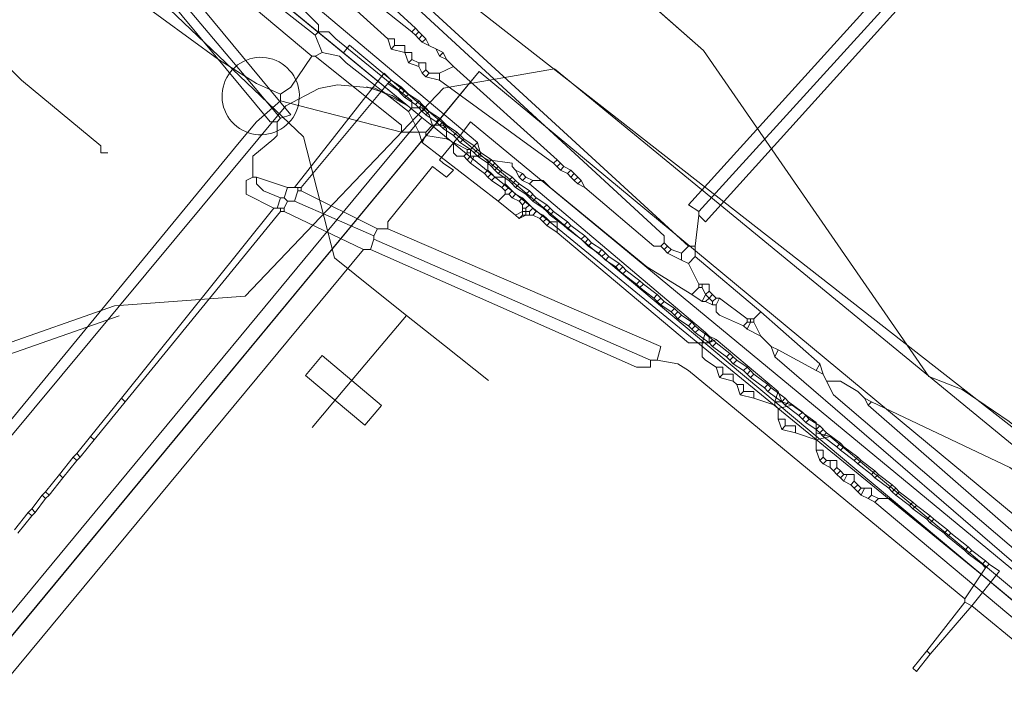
# Model space of a CAD drawing. Header units: metres. Extents: x 92810 to 93633, y 464687 to 465459.
# Tile 8 of 256: x 93079 to 93099, y 464752 to 464766. Entities that reach past the tile are written whole.
import ezdxf
from ezdxf.lldxf.tags import DXFTag

# ---------------------------------------------------------------- set-up
doc = ezdxf.new("R2010")
doc.units = ezdxf.units.M
for name, color, linetype, lineweight, transparency in [('B-OI-KL-DATA_KPN-G', 90, 'SI_B_DATA_KPN', 18, 0.4), ('B-OI-KL-DATA_ZIGGO BV-G', 90, 'SI_B_DATA_ZIGGO', 18, 0.4), ('B-OI-KL-ET_LS_LIANDER-G', 190, 'SI_B_ET_LS_LIANDER', 18, 0.4), ('B-OI-KL-ET_MS_LIANDER-G', 130, 'SI_B_ET_MS_LIANDER', 18, 0.4), ('B-WE-KL-DATA-G', 90, 'KL-DATA-N', 18, 0.4), ('B-WE-KL-WATER-G', 170, 'KL-WATER-N', 18, 0.4)]:
    doc.layers.add(name, color=color, linetype=linetype, lineweight=lineweight, transparency=transparency)
doc.styles.get("Standard").update_dxf_attribs({"font": 'isocp.shx'})
tags = doc.linetypes.add('KL-DATA-N', pattern='A,4,-1,[101,NLCS.SHX,S=0.5,R=0,X=0,Y=0],-1,4,-1,["D",Standard,S=1,R=0,X=-0.25,Y=-0.5],-1.5', length=12.5).pattern_tags.tags
tags[18] = DXFTag(74, 10)
doc.linetypes.add('KL-WATER-N', pattern='A,7,-0.5,[168,NLCS.SHX,S=0.75,R=0,X=0.75,Y=0],-2', length=9.5)
doc.linetypes.add('SI_B_DATA_KPN', pattern='A,5,-2,["KPN",Standard,S=1.5,R=0,X=-0.51,Y=-0.75],-8', length=15)
doc.linetypes.add('SI_B_DATA_ZIGGO', pattern='A,5,-2,["ZIGGO",Standard,S=1.5,R=0,X=-0.51,Y=-0.75],-9', length=16)
doc.linetypes.add('SI_B_ET_LS_LIANDER', pattern='A,5,-2,["LI-LS",Standard,S=1.5,R=0,X=-0.51,Y=-0.75],-10', length=17)
doc.linetypes.add('SI_B_ET_MS_LIANDER', pattern='A,5,-2,["LI-MS",Standard,S=1.5,R=0,X=-0.51,Y=-0.75],-10', length=17)

msp = doc.modelspace()

# ---------------------------------------------------------------- linework, layer by layer
at = {"layer": 'B-OI-KL-DATA_KPN-G'}
for p, q in [((93088.464, 464763.036), (93088.464, 464762.893)), ((93089.536, 464761.893), (93089.536, 464761.679)), ((93089.607, 464761.821), (93089.607, 464761.679)), ((93095.607, 464757.393), (93095.607, 464756.821))]:
    msp.add_line(p, q, dxfattribs=at)
at = {"layer": 'B-OI-KL-DATA_KPN-G', "flags": 128}
for points in [[(93110.321, 464781.036), (93092.964, 464761.893), (93093.179, 464761.75)], [(93110.536, 464780.821), (93093.179, 464761.75)], [(93110.679, 464780.75), (93093.321, 464761.536), (93093.179, 464761.679)], [(93079.036, 464771.964), (93087.25, 464765.464)], [(93076.821, 464771.75), (93080.107, 464767.25), (93080.321, 464767.036), (93083.25, 464764.893), (93084.036, 464764.393), (93084.536, 464764.179)], [(93083.321, 464769.679), (93092.464, 464761.25), (93092.464, 464761.107)], [(93083.393, 464769.821), (93092.964, 464761.036)], [(93083.036, 464769.464), (93087.321, 464765.536)], [(93081.893, 464768.393), (93084.964, 464765.964), (93085.321, 464765.607), (93085.321, 464765.464)], [(93081.75, 464768.107), (93081.607, 464767.964), (93085.179, 464764.964)], [(93081.75, 464768.107), (93082.179, 464767.893), (93083.25, 464766.964), (93085.25, 464765.393)], [(93084.536, 464766.607), (93088.607, 464763.179)], [(93085.679, 464766.036), (93085.964, 464766.036), (93086.036, 464765.964), (93086.75, 464765.321)], [(93085.321, 464765.464), (93085.25, 464765.393)], [(93085.321, 464765.464), (93085.536, 464765.464), (93085.679, 464765.321), (93087.25, 464764.036), (93087.25, 464763.893)], [(93087.321, 464765.536), (93087.25, 464765.464)], [(93087.25, 464765.464), (93087.321, 464765.393)], [(93087.321, 464765.536), (93087.393, 464765.464)], [(93087.393, 464765.464), (93087.321, 464765.393)], [(93087.393, 464765.464), (93087.464, 464765.393)], [(93085.25, 464765.393), (93085.393, 464765.036)], [(93086.75, 464765.321), (93086.893, 464765.321), (93086.893, 464765.179)], [(93086.75, 464765.321), (93086.821, 464765.107)], [(93087.321, 464765.393), (93087.393, 464765.321)], [(93087.464, 464765.393), (93087.393, 464765.321)], [(93087.393, 464765.321), (93087.464, 464765.25)], [(93087.464, 464765.393), (93087.536, 464765.321)], [(93087.536, 464765.321), (93087.464, 464765.25)], [(93087.464, 464765.25), (93087.893, 464765.036)], [(93087.536, 464765.321), (93087.607, 464765.179)], [(93085.393, 464765.036), (93085.25, 464764.964)], [(93085.393, 464765.036), (93085.75, 464764.964), (93085.893, 464764.821), (93087.179, 464763.821)], [(93086.893, 464765.179), (93086.821, 464765.107)], [(93086.821, 464765.107), (93087.107, 464765.036)], [(93086.893, 464765.179), (93087.107, 464765.179), (93087.107, 464765.036)], [(93087.107, 464765.036), (93087.25, 464765.036), (93087.25, 464764.893)], [(93087.107, 464765.036), (93087.179, 464764.821)], [(93087.75, 464765.107), (93087.821, 464764.964)], [(93087.893, 464765.036), (93087.821, 464764.964)], [(93087.893, 464765.036), (93087.964, 464764.893)], [(93085.179, 464764.964), (93084.75, 464764.321), (93084.536, 464764.179)], [(93085.179, 464764.964), (93085.25, 464764.964)], [(93085.25, 464764.964), (93087.036, 464763.536), (93087.036, 464763.393)], [(93087.25, 464764.893), (93087.179, 464764.821)], [(93087.179, 464764.821), (93087.393, 464764.75)], [(93087.25, 464764.893), (93087.393, 464764.821)], [(93087.393, 464764.821), (93087.536, 464764.821), (93087.536, 464764.679)], [(93087.393, 464764.821), (93087.393, 464764.75)], [(93087.821, 464764.964), (93087.964, 464764.893)], [(93087.964, 464764.893), (93088.107, 464764.75)], [(93087.393, 464764.75), (93087.464, 464764.607)], [(93087.536, 464764.679), (93087.464, 464764.607)], [(93087.464, 464764.607), (93087.536, 464764.536)], [(93087.536, 464764.679), (93087.607, 464764.607)], [(93087.607, 464764.607), (93087.536, 464764.536)], [(93087.607, 464764.607), (93087.821, 464764.607)], [(93088.107, 464764.75), (93087.821, 464764.607)], [(93087.821, 464764.607), (93087.821, 464764.464)], [(93088.107, 464764.75), (93090.25, 464762.821)], [(93087.536, 464764.536), (93087.821, 464764.464)], [(93087.821, 464764.464), (93090.179, 464762.75)], [(93084.536, 464764.179), (93084.536, 464764.036)], [(93084.536, 464764.036), (93084.036, 464763.607), (93083.679, 464763.179), (93068.75, 464745.036)], [(93084.536, 464764.036), (93087.036, 464763.393)], [(93087.25, 464763.893), (93087.179, 464763.821)], [(93087.179, 464763.821), (93087.393, 464763.393)], [(93087.25, 464763.893), (93087.464, 464763.893), (93087.607, 464763.75), (93087.679, 464763.536)], [(93087.036, 464763.393), (93087.536, 464763.393)], [(93087.393, 464763.393), (93087.464, 464763.179)], [(93087.679, 464763.536), (93087.536, 464763.393)], [(93087.536, 464763.393), (93087.536, 464763.321)], [(93087.679, 464763.536), (93087.893, 464763.536), (93087.964, 464763.464), (93087.964, 464763.25)], [(93087.536, 464763.321), (93087.464, 464763.179)], [(93087.464, 464763.179), (93089.036, 464761.964)], [(93087.536, 464763.321), (93087.964, 464763.25)], [(93087.964, 464763.25), (93088.393, 464763.036)], [(93088.107, 464763.179), (93088.107, 464762.964), (93088.179, 464762.893), (93088.321, 464762.893)], [(93088.607, 464763.179), (93088.464, 464763.036)], [(93088.607, 464763.179), (93088.679, 464762.893)], [(93088.393, 464762.964), (93088.321, 464762.893)], [(93088.393, 464763.036), (93088.464, 464763.036)], [(93088.393, 464763.036), (93088.393, 464762.964)], [(93088.393, 464762.964), (93088.464, 464762.964)], [(93088.321, 464762.893), (93088.393, 464762.821)], [(93088.464, 464762.893), (93088.393, 464762.821)], [(93088.393, 464762.821), (93088.464, 464762.75)], [(93088.464, 464762.893), (93088.679, 464762.893)], [(93088.536, 464762.893), (93088.464, 464762.75)], [(93088.679, 464762.893), (93088.821, 464762.821)], [(93088.821, 464762.821), (93089.321, 464762.75), (93089.321, 464762.679), (93089.393, 464762.607)], [(93088.821, 464762.821), (93088.821, 464762.607)], [(93090.25, 464762.821), (93090.179, 464762.75)], [(93090.25, 464762.821), (93090.321, 464762.75)], [(93088.464, 464762.75), (93088.75, 464762.536)], [(93088.821, 464762.607), (93088.75, 464762.536)], [(93088.821, 464762.607), (93088.893, 464762.536)], [(93089.393, 464762.607), (93089.536, 464762.536)], [(93089.393, 464762.607), (93089.464, 464762.464)], [(93090.179, 464762.75), (93090.321, 464762.607)], [(93090.321, 464762.75), (93090.25, 464762.679)], [(93090.321, 464762.75), (93090.393, 464762.679)], [(93090.393, 464762.679), (93090.321, 464762.607)], [(93090.321, 464762.607), (93090.464, 464762.536)], [(93090.393, 464762.679), (93090.536, 464762.607)], [(93090.536, 464762.607), (93090.464, 464762.536)], [(93090.536, 464762.607), (93090.607, 464762.536)], [(93088.75, 464762.536), (93088.821, 464762.464)], [(93088.893, 464762.536), (93088.821, 464762.464)], [(93088.821, 464762.464), (93088.893, 464762.393)], [(93088.893, 464762.536), (93088.964, 464762.464)], [(93088.964, 464762.464), (93088.893, 464762.393)], [(93088.893, 464762.393), (93089.107, 464762.25)], [(93088.964, 464762.464), (93089.179, 464762.464), (93089.179, 464762.321)], [(93089.536, 464762.536), (93089.464, 464762.464)], [(93089.464, 464762.464), (93089.536, 464762.393)], [(93089.536, 464762.536), (93089.607, 464762.464)], [(93089.607, 464762.464), (93089.536, 464762.393)], [(93089.536, 464762.393), (93089.679, 464762.321)], [(93089.607, 464762.464), (93089.75, 464762.393)], [(93089.75, 464762.393), (93089.679, 464762.321)], [(93089.75, 464762.393), (93089.964, 464762.393), (93090.107, 464762.25), (93092.107, 464760.607), (93093.036, 464760.036)], [(93090.464, 464762.536), (93090.536, 464762.464)], [(93090.607, 464762.536), (93090.536, 464762.464)], [(93090.536, 464762.464), (93090.607, 464762.393)], [(93090.607, 464762.536), (93090.679, 464762.464)], [(93090.679, 464762.464), (93090.607, 464762.393)], [(93090.607, 464762.393), (93090.679, 464762.321)], [(93090.679, 464762.464), (93090.75, 464762.393)], [(93090.75, 464762.393), (93090.679, 464762.321)], [(93090.75, 464762.393), (93090.821, 464762.25)], [(93089.179, 464762.321), (93089.107, 464762.25)], [(93089.107, 464762.25), (93089.179, 464762.179)], [(93089.179, 464762.321), (93089.321, 464762.179)], [(93089.25, 464762.25), (93089.179, 464762.179)], [(93089.179, 464762.179), (93089.179, 464762.107)], [(93089.321, 464762.179), (93089.25, 464762.107)], [(93089.321, 464762.179), (93089.393, 464762.107)], [(93089.679, 464762.321), (93093.321, 464759.25)], [(93090.679, 464762.321), (93090.821, 464762.25)], [(93090.821, 464762.25), (93092.25, 464761.036), (93092.393, 464761.036)], [(93089.179, 464762.107), (93089.036, 464761.964)], [(93089.036, 464761.964), (93089.393, 464761.679)], [(93089.179, 464762.107), (93089.25, 464762.107)], [(93089.25, 464762.107), (93089.321, 464762.036)], [(93089.393, 464762.107), (93089.321, 464762.036)], [(93089.321, 464762.036), (93089.464, 464761.964)], [(93089.393, 464762.107), (93089.536, 464762.036)], [(93089.536, 464762.036), (93089.464, 464761.964)], [(93089.464, 464761.964), (93089.536, 464761.893)], [(93089.536, 464762.036), (93089.607, 464761.964)], [(93089.607, 464761.964), (93089.536, 464761.893)], [(93089.607, 464761.964), (93089.679, 464761.893)], [(93089.536, 464761.75), (93089.393, 464761.679)], [(93089.536, 464761.821), (93089.607, 464761.821)], [(93089.536, 464761.75), (93089.679, 464761.75)], [(93089.679, 464761.893), (93089.607, 464761.821)], [(93089.679, 464761.893), (93089.821, 464761.75)], [(93089.75, 464761.821), (93089.679, 464761.75)], [(93089.679, 464761.75), (93089.679, 464761.679)], [(93089.821, 464761.75), (93089.75, 464761.679)], [(93089.821, 464761.75), (93089.964, 464761.679)], [(93093.179, 464761.75), (93093.179, 464761.679)], [(93089.393, 464761.679), (93089.464, 464761.607)], [(93089.536, 464761.679), (93089.464, 464761.607)], [(93089.607, 464761.679), (93089.464, 464761.607)], [(93089.536, 464761.679), (93089.75, 464761.679)], [(93089.75, 464761.679), (93089.893, 464761.607)], [(93089.964, 464761.679), (93089.893, 464761.607)], [(93089.893, 464761.607), (93089.964, 464761.536)], [(93089.964, 464761.679), (93090.036, 464761.607)], [(93090.036, 464761.607), (93089.964, 464761.536)], [(93089.964, 464761.536), (93090.036, 464761.464)], [(93090.036, 464761.607), (93090.107, 464761.536)], [(93090.107, 464761.536), (93090.036, 464761.464)], [(93090.107, 464761.536), (93090.25, 464761.536), (93090.25, 464761.321)], [(93093.179, 464761.679), (93093.107, 464761.036)], [(93090.036, 464761.464), (93090.25, 464761.321)], [(93090.25, 464761.321), (93092.964, 464759.036), (93093.393, 464759.036)], [(93092.464, 464761.107), (93092.393, 464761.036)], [(93092.393, 464761.036), (93092.464, 464760.964)], [(93092.464, 464761.107), (93092.536, 464761.036)], [(93092.536, 464761.036), (93092.464, 464760.964)], [(93092.464, 464760.964), (93092.536, 464760.893)], [(93092.536, 464761.036), (93092.607, 464760.964)], [(93092.607, 464760.964), (93092.536, 464760.893)], [(93092.607, 464760.964), (93092.821, 464760.893)], [(93092.964, 464761.036), (93092.821, 464760.893)], [(93092.964, 464761.036), (93093.107, 464761.036)], [(93093.107, 464761.036), (93093.107, 464760.821)], [(93092.536, 464760.893), (93092.821, 464760.75)], [(93092.821, 464760.893), (93092.821, 464760.75)], [(93092.821, 464760.75), (93092.964, 464760.679)], [(93093.107, 464760.821), (93092.964, 464760.679)], [(93093.107, 464760.821), (93094.464, 464759.679)], [(93092.964, 464760.679), (93093.179, 464760.25)], [(93093.179, 464760.179), (93093.036, 464760.036)], [(93093.179, 464760.25), (93093.393, 464760.25)], [(93093.179, 464760.25), (93093.179, 464760.179)], [(93093.179, 464760.179), (93093.25, 464760.179)], [(93093.25, 464760.25), (93093.25, 464760.179)], [(93093.25, 464760.179), (93093.321, 464760.036)], [(93093.393, 464760.107), (93093.321, 464760.036)], [(93093.393, 464760.25), (93093.393, 464760.107)], [(93093.393, 464760.107), (93093.464, 464760.036)], [(93093.036, 464760.036), (93093.25, 464759.893)], [(93093.321, 464760.036), (93093.25, 464759.893)], [(93093.321, 464760.036), (93093.393, 464759.964)], [(93093.393, 464759.964), (93093.321, 464759.893)], [(93093.464, 464760.036), (93093.393, 464759.964)], [(93093.393, 464759.964), (93093.464, 464759.893)], [(93093.464, 464760.036), (93093.536, 464759.964)], [(93093.536, 464759.964), (93093.464, 464759.893)], [(93093.536, 464759.964), (93093.607, 464759.964)], [(93093.607, 464759.964), (93093.536, 464759.821)], [(93093.607, 464759.964), (93094.179, 464759.536)], [(93093.25, 464759.893), (93093.321, 464759.893)], [(93093.321, 464759.893), (93093.464, 464759.821)], [(93093.464, 464759.893), (93093.464, 464759.821)], [(93093.464, 464759.821), (93093.536, 464759.821)], [(93093.536, 464759.821), (93093.536, 464759.679), (93093.607, 464759.607), (93094.107, 464759.393)], [(93094.179, 464759.536), (93094.321, 464759.536)], [(93094.179, 464759.536), (93094.179, 464759.464)], [(93094.25, 464759.536), (93094.25, 464759.464)], [(93094.464, 464759.679), (93094.321, 464759.536)], [(93094.321, 464759.536), (93094.321, 464759.464)], [(93094.464, 464759.679), (93095.679, 464758.607)], [(93094.179, 464759.464), (93094.107, 464759.393)], [(93094.107, 464759.393), (93094.179, 464759.321)], [(93094.179, 464759.464), (93094.321, 464759.464)], [(93094.25, 464759.464), (93094.179, 464759.321)], [(93094.179, 464759.321), (93094.464, 464759.179)], [(93094.321, 464759.464), (93094.464, 464759.179)], [(93093.321, 464759.25), (93093.25, 464759.036)], [(93093.321, 464759.25), (93093.393, 464759.179)], [(93093.393, 464759.179), (93093.536, 464759.107)], [(93093.393, 464759.179), (93093.393, 464759.036)], [(93093.536, 464759.107), (93093.393, 464759.036)], [(93093.536, 464759.107), (93094.821, 464758.036)], [(93094.464, 464759.179), (93094.679, 464758.964)], [(93093.25, 464759.036), (93093.25, 464758.75), (93093.321, 464758.679), (93093.536, 464758.536)], [(93094.679, 464758.964), (93094.821, 464758.893)], [(93094.679, 464758.964), (93094.75, 464758.75)], [(93094.821, 464758.893), (93094.75, 464758.75)], [(93094.821, 464758.893), (93095.607, 464758.464)], [(93094.75, 464758.75), (93100.893, 464753.464)], [(93093.536, 464758.536), (93093.679, 464758.536), (93093.679, 464758.393)], [(93093.536, 464758.536), (93093.607, 464758.321)], [(93095.679, 464758.607), (93095.607, 464758.464)], [(93095.679, 464758.607), (93095.75, 464758.393)], [(93093.679, 464758.393), (93093.607, 464758.321)], [(93093.607, 464758.321), (93093.893, 464758.25)], [(93093.679, 464758.393), (93093.893, 464758.393), (93093.893, 464758.25)], [(93095.607, 464758.464), (93095.75, 464758.393)], [(93095.75, 464758.393), (93095.821, 464758.25)], [(93093.893, 464758.25), (93093.964, 464758.179)], [(93093.964, 464758.179), (93094.107, 464758.179), (93094.107, 464758.036)], [(93093.964, 464758.179), (93094.036, 464757.964)], [(93095.821, 464758.25), (93096.107, 464758.25), (93096.464, 464758.036), (93096.607, 464757.893)], [(93095.821, 464758.25), (93095.964, 464757.964), (93100.821, 464753.821), (93101.036, 464753.464)], [(93094.107, 464758.036), (93094.036, 464757.964)], [(93094.036, 464757.964), (93094.321, 464757.893)], [(93094.107, 464758.036), (93094.321, 464758.036), (93094.321, 464757.893)], [(93094.321, 464757.893), (93094.75, 464757.75)], [(93094.821, 464758.036), (93094.75, 464757.821)], [(93094.821, 464758.036), (93094.893, 464757.821)], [(93096.607, 464757.893), (93096.75, 464757.821)], [(93096.607, 464757.893), (93096.679, 464757.75)], [(93094.75, 464757.821), (93094.893, 464757.821)], [(93094.75, 464757.821), (93094.75, 464757.75)], [(93094.75, 464757.75), (93094.821, 464757.679)], [(93095.107, 464757.75), (93094.821, 464757.679)], [(93094.821, 464757.679), (93094.821, 464757.464)], [(93094.893, 464757.821), (93095.107, 464757.75)], [(93095.107, 464757.75), (93095.607, 464757.393)], [(93096.75, 464757.821), (93096.679, 464757.75)], [(93096.679, 464757.75), (93108.536, 464747.393), (93108.393, 464747.25)], [(93096.75, 464757.821), (93099.607, 464756.464), (93099.893, 464756.25), (93103.464, 464753.893), (93103.893, 464753.536), (93107.464, 464750.821), (93109.107, 464749.393), (93109.321, 464749.036), (93109.607, 464748.964), (93109.821, 464748.75), (93118.321, 464741.964)], [(93094.821, 464757.464), (93094.964, 464757.464), (93094.964, 464757.321)], [(93094.821, 464757.464), (93094.893, 464757.25)], [(93094.964, 464757.321), (93094.893, 464757.25)], [(93094.964, 464757.321), (93095.179, 464757.321), (93095.179, 464757.179)], [(93094.893, 464757.25), (93095.179, 464757.179)], [(93095.179, 464757.179), (93095.607, 464757.036)], [(93095.607, 464757.179), (93095.893, 464757.107)], [(93095.893, 464757.107), (93095.607, 464757.036)], [(93095.893, 464757.107), (93107.107, 464747.75)], [(93095.607, 464756.821), (93095.75, 464756.821), (93095.75, 464756.679)], [(93095.607, 464756.821), (93095.679, 464756.607)], [(93095.75, 464756.679), (93095.679, 464756.607)], [(93095.75, 464756.679), (93095.821, 464756.607)], [(93095.679, 464756.607), (93095.75, 464756.536)], [(93095.821, 464756.607), (93095.75, 464756.536)], [(93095.75, 464756.536), (93095.893, 464756.464)], [(93095.821, 464756.607), (93096.036, 464756.607)], [(93095.893, 464756.607), (93095.893, 464756.464)], [(93095.893, 464756.464), (93095.964, 464756.393)], [(93096.036, 464756.464), (93095.964, 464756.393)], [(93096.036, 464756.607), (93096.036, 464756.464)], [(93096.036, 464756.464), (93096.107, 464756.393)], [(93095.964, 464756.393), (93096.036, 464756.321)], [(93096.107, 464756.393), (93096.036, 464756.321)], [(93096.036, 464756.321), (93096.107, 464756.25)], [(93096.107, 464756.393), (93096.179, 464756.321)], [(93096.179, 464756.321), (93096.107, 464756.25)], [(93096.107, 464756.25), (93096.179, 464756.179)], [(93096.179, 464756.321), (93096.393, 464756.321)], [(93096.25, 464756.321), (93096.179, 464756.179)], [(93096.393, 464756.321), (93096.393, 464756.179)], [(93096.179, 464756.179), (93096.321, 464756.107)], [(93096.393, 464756.179), (93096.321, 464756.107)], [(93096.321, 464756.107), (93096.393, 464756.036)], [(93096.393, 464756.179), (93096.464, 464756.107)], [(93096.464, 464756.107), (93096.393, 464756.036)], [(93096.464, 464756.107), (93096.536, 464756.036)], [(93096.393, 464756.036), (93096.464, 464755.964)], [(93096.536, 464756.036), (93096.464, 464755.964)], [(93096.464, 464755.964), (93096.536, 464755.893)], [(93096.536, 464756.036), (93096.75, 464756.036)], [(93096.607, 464756.036), (93096.536, 464755.893)], [(93096.536, 464755.893), (93096.679, 464755.821)], [(93096.75, 464755.893), (93096.679, 464755.821)], [(93096.75, 464756.036), (93096.75, 464755.893)], [(93096.75, 464755.893), (93096.893, 464755.821)], [(93096.679, 464755.821), (93096.821, 464755.75)], [(93096.893, 464755.821), (93096.821, 464755.75)], [(93096.821, 464755.75), (93106.964, 464747.25), (93107.464, 464747.25)], [(93096.893, 464755.821), (93097.107, 464755.821), (93097.393, 464755.607), (93107.036, 464747.607)]]:
    msp.add_lwpolyline(points, dxfattribs=at)
at = {"layer": 'B-OI-KL-DATA_ZIGGO BV-G', "flags": 128}
for points in [[(93067.614, 464780.619), (93072.691, 464775.807), (93085.833, 464765.03)], [(93078.526, 464778.529), (93079.836, 464777.104), (93081.706, 464775.27), (93082.717, 464774.364), (93084.325, 464772.953), (93085.524, 464771.9), (93087.755, 464769.94), (93090.832, 464767.234), (93093.277, 464765.077)], [(93081.706, 464775.27), (93093.277, 464765.077), (93097.936, 464758.346)], [(93079.77, 464770.002), (93087.165, 464763.937), (93086.842, 464764.15), (93086.314, 464764.33)], [(93085.833, 464765.03), (93085.96, 464765.185), (93087.81, 464763.637)], [(93085.833, 464765.03), (93087.165, 464763.937)], [(93070.511, 464742.778), (93088.643, 464764.641), (93105.04, 464751.059), (93105.779, 464751.966), (93105.396, 464752.278)], [(93087.81, 464763.637), (93088.643, 464764.641)], [(93078.359, 464752.725), (93076.536, 464754.201), (93084.645, 464763.932), (93085.329, 464764.296), (93085.711, 464764.372), (93086.482, 464764.297), (93087.165, 464763.937)], [(93087.165, 464763.937), (93087.458, 464763.697)], [(93086.362, 464762.376), (93087.458, 464763.697)], [(93087.458, 464763.697), (93087.697, 464763.501)], [(93087.697, 464763.501), (93087.81, 464763.637)], [(93087.81, 464763.637), (93089.143, 464762.522)], [(93078.599, 464752.531), (93087.697, 464763.501)], [(93087.697, 464763.501), (93099.148, 464754.15)], [(93080.7, 464755.549), (93086.362, 464762.376)], [(93089.143, 464762.522), (93093.114, 464759.199)], [(93093.114, 464759.199), (93099.148, 464754.15)], [(93097.936, 464758.346), (93098.626, 464758.074), (93099.597, 464757.412), (93104.677, 464753.274)], [(93078.359, 464752.725), (93080.7, 464755.549)], [(93099.148, 464754.15), (93104.107, 464750), (93109.57, 464745.576)]]:
    msp.add_lwpolyline(points, dxfattribs=at)
at = {"layer": 'B-OI-KL-ET_LS_LIANDER-G'}
for p, q in [((93080.107, 464768.679), (93084.321, 464763.607)), ((93080.321, 464768.679), (93084.536, 464763.679)), ((93084.75, 464763.75), (93080.607, 464768.75)), ((93086.679, 464764.607), (93084.821, 464762.25)), ((93086.821, 464764.464), (93086.679, 464764.607)), ((93086.75, 464764.393), (93084.964, 464762.25)), ((93086.821, 464764.464), (93086.75, 464764.393)), ((93086.75, 464764.393), (93086.964, 464764.25)), ((93086.821, 464764.464), (93087.036, 464764.321)), ((93087.036, 464764.321), (93086.964, 464764.25)), ((93086.964, 464764.25), (93087.036, 464764.179)), ((93087.036, 464764.321), (93087.107, 464764.25)), ((93087.107, 464764.25), (93087.036, 464764.179)), ((93087.036, 464764.179), (93087.107, 464764.107)), ((93087.107, 464764.25), (93087.179, 464764.179)), ((93087.179, 464764.179), (93087.107, 464764.107)), ((93087.179, 464764.179), (93087.393, 464764.036)), ((93087.107, 464764.107), (93087.321, 464763.964)), ((93087.393, 464764.036), (93087.321, 464763.964)), ((93087.393, 464764.036), (93087.464, 464763.964)), ((93087.321, 464763.964), (93087.393, 464763.893)), ((93087.464, 464763.964), (93087.393, 464763.893)), ((93087.393, 464763.893), (93087.464, 464763.821)), ((93087.464, 464763.964), (93087.536, 464763.893)), ((93087.536, 464763.893), (93087.464, 464763.821)), ((93087.464, 464763.821), (93087.536, 464763.75)), ((93087.536, 464763.893), (93087.607, 464763.821)), ((93087.607, 464763.821), (93087.536, 464763.75)), ((93087.607, 464763.821), (93087.821, 464763.679)), ((93084.321, 464763.607), (93084.464, 464763.607)), ((93084.536, 464763.679), (93084.464, 464763.607)), ((93084.464, 464763.607), (93084.464, 464763.321)), ((93084.536, 464763.679), (93084.75, 464763.75)), ((93087.536, 464763.75), (93087.75, 464763.607)), ((93087.821, 464763.679), (93087.75, 464763.607)), ((93087.75, 464763.607), (93087.821, 464763.536)), ((93087.821, 464763.679), (93087.893, 464763.607)), ((93087.893, 464763.607), (93087.821, 464763.536)), ((93087.893, 464763.607), (93087.964, 464763.536)), ((93088.25, 464763.321), (93088.464, 464763.607)), ((93088.464, 464763.607), (93111.464, 464744.607)), ((93087.821, 464763.536), (93087.893, 464763.464)), ((93087.964, 464763.536), (93087.893, 464763.464)), ((93087.893, 464763.464), (93088.107, 464763.321)), ((93087.964, 464763.536), (93088.179, 464763.393)), ((93088.179, 464763.393), (93088.107, 464763.321)), ((93088.179, 464763.393), (93088.321, 464763.25)), ((93084.393, 464763.25), (93083.964, 464762.893)), ((93084.464, 464763.321), (93084.393, 464763.25)), ((93088.179, 464763.25), (93087.821, 464762.821)), ((93088.107, 464763.321), (93088.179, 464763.25)), ((93088.25, 464763.321), (93088.179, 464763.25)), ((93088.179, 464763.25), (93088.25, 464763.179)), ((93088.321, 464763.25), (93088.25, 464763.179)), ((93088.25, 464763.179), (93088.464, 464763.036)), ((93088.321, 464763.25), (93088.536, 464763.107)), ((93088.536, 464763.107), (93088.464, 464763.036)), ((93088.464, 464763.036), (93088.536, 464762.964)), ((93088.536, 464763.107), (93088.607, 464763.036)), ((93088.607, 464763.036), (93088.536, 464762.964)), ((93088.536, 464762.964), (93088.607, 464762.893)), ((93088.607, 464763.036), (93088.679, 464762.964)), ((93088.679, 464762.964), (93088.607, 464762.893)), ((93088.679, 464762.964), (93088.893, 464762.821)), ((93083.964, 464762.893), (93083.964, 464762.464)), ((93087.821, 464762.821), (93087.893, 464762.75)), ((93088.607, 464762.893), (93088.821, 464762.75)), ((93088.893, 464762.821), (93088.821, 464762.75)), ((93088.893, 464762.821), (93088.964, 464762.75)), ((93087.679, 464762.679), (93086.75, 464761.536)), ((93087.964, 464762.464), (93087.679, 464762.679)), ((93087.893, 464762.75), (93088.107, 464762.607)), ((93088.107, 464762.607), (93087.964, 464762.464)), ((93088.821, 464762.75), (93088.893, 464762.679)), ((93088.964, 464762.75), (93088.893, 464762.679)), ((93088.893, 464762.679), (93088.964, 464762.607)), ((93088.964, 464762.75), (93089.036, 464762.679)), ((93089.036, 464762.679), (93088.964, 464762.607)), ((93088.964, 464762.607), (93089.036, 464762.536)), ((93089.036, 464762.679), (93089.107, 464762.607)), ((93089.107, 464762.607), (93089.036, 464762.536)), ((93089.107, 464762.607), (93089.321, 464762.464)), ((93083.964, 464762.464), (93083.821, 464762.393)), ((93083.821, 464762.393), (93083.821, 464762.107)), ((93083.964, 464762.464), (93084.036, 464762.464)), ((93084.036, 464762.464), (93084.679, 464762.25)), ((93084.036, 464762.464), (93084.036, 464762.321)), ((93089.036, 464762.536), (93089.25, 464762.393)), ((93089.321, 464762.464), (93089.25, 464762.393)), ((93089.25, 464762.393), (93089.321, 464762.321)), ((93089.321, 464762.464), (93089.393, 464762.393)), ((93089.393, 464762.393), (93089.321, 464762.321)), ((93089.393, 464762.393), (93089.464, 464762.321)), ((93084.036, 464762.321), (93084.179, 464762.179)), ((93084.179, 464762.179), (93084.536, 464762.036)), ((93084.679, 464762.25), (93084.607, 464762.036)), ((93084.679, 464762.25), (93084.964, 464762.25)), ((93084.893, 464762.179), (93084.821, 464761.964)), ((93084.893, 464762.25), (93084.893, 464762.179)), ((93084.893, 464762.179), (93084.964, 464762.179)), ((93084.964, 464762.25), (93084.964, 464762.179)), ((93084.964, 464762.179), (93086.536, 464761.393)), ((93089.321, 464762.321), (93089.393, 464762.25)), ((93089.464, 464762.321), (93089.393, 464762.25)), ((93089.393, 464762.25), (93089.607, 464762.107)), ((93089.464, 464762.321), (93089.679, 464762.179)), ((93089.679, 464762.179), (93089.607, 464762.107)), ((93089.679, 464762.179), (93089.821, 464762.036)), ((93083.821, 464762.107), (93084.393, 464761.821)), ((93084.536, 464762.036), (93084.464, 464761.821)), ((93084.536, 464762.036), (93084.607, 464762.036)), ((93084.607, 464762.036), (93084.679, 464761.964)), ((93084.679, 464761.964), (93084.607, 464761.821)), ((93084.679, 464761.964), (93084.821, 464761.964)), ((93084.821, 464761.964), (93086.464, 464761.25)), ((93089.607, 464762.107), (93089.679, 464762.036)), ((93089.75, 464762.107), (93089.679, 464762.036)), ((93089.679, 464762.036), (93089.75, 464761.964)), ((93089.821, 464762.036), (93089.75, 464761.964)), ((93089.75, 464761.964), (93089.964, 464761.821)), ((93089.821, 464762.036), (93090.036, 464761.893)), ((93084.536, 464761.75), (93080.679, 464757.036)), ((93084.393, 464761.821), (93081.25, 464757.893)), ((93084.393, 464761.821), (93084.607, 464761.821)), ((93084.536, 464761.821), (93084.536, 464761.75)), ((93084.536, 464761.75), (93084.607, 464761.75)), ((93084.607, 464761.821), (93084.607, 464761.75)), ((93084.607, 464761.75), (93086.25, 464760.964)), ((93090.036, 464761.893), (93089.964, 464761.821)), ((93089.964, 464761.821), (93090.036, 464761.75)), ((93090.036, 464761.893), (93090.107, 464761.821)), ((93090.107, 464761.821), (93090.036, 464761.75)), ((93090.036, 464761.75), (93090.107, 464761.679)), ((93090.107, 464761.821), (93090.179, 464761.75)), ((93090.179, 464761.75), (93090.107, 464761.679)), ((93090.179, 464761.75), (93090.464, 464761.536)), ((93086.75, 464761.536), (93086.75, 464761.393)), ((93090.107, 464761.679), (93090.393, 464761.464)), ((93090.464, 464761.536), (93090.393, 464761.464)), ((93090.464, 464761.536), (93090.536, 464761.464)), ((93086.536, 464761.393), (93086.464, 464761.25)), ((93086.536, 464761.393), (93086.75, 464761.393)), ((93086.75, 464761.393), (93092.393, 464758.964)), ((93090.393, 464761.464), (93090.464, 464761.393)), ((93090.536, 464761.464), (93090.464, 464761.393)), ((93090.464, 464761.393), (93090.75, 464761.179)), ((93090.536, 464761.464), (93090.821, 464761.25)), ((93086.464, 464761.179), (93086.393, 464760.964)), ((93086.464, 464761.25), (93086.464, 464761.179)), ((93086.464, 464761.179), (93092.179, 464758.679)), ((93090.821, 464761.25), (93090.75, 464761.179)), ((93090.75, 464761.179), (93090.821, 464761.107)), ((93090.821, 464761.25), (93090.893, 464761.179)), ((93090.893, 464761.179), (93090.821, 464761.107)), ((93090.893, 464761.179), (93090.964, 464761.107)), ((93086.25, 464760.964), (93070.893, 464742.464)), ((93086.25, 464760.964), (93086.393, 464760.964)), ((93086.393, 464760.964), (93091.893, 464758.536)), ((93090.821, 464761.107), (93090.893, 464761.036)), ((93090.964, 464761.107), (93090.893, 464761.036)), ((93090.893, 464761.036), (93091.107, 464760.893)), ((93090.964, 464761.107), (93091.179, 464760.964)), ((93091.179, 464760.964), (93091.107, 464760.893)), ((93091.179, 464760.964), (93091.321, 464760.821)), ((93091.107, 464760.893), (93091.179, 464760.821)), ((93091.25, 464760.893), (93091.179, 464760.821)), ((93091.179, 464760.821), (93091.25, 464760.75)), ((93091.321, 464760.821), (93091.25, 464760.75)), ((93091.25, 464760.75), (93091.464, 464760.607)), ((93091.321, 464760.821), (93091.536, 464760.679)), ((93091.536, 464760.679), (93091.464, 464760.607)), ((93091.464, 464760.607), (93091.536, 464760.536)), ((93091.536, 464760.679), (93091.607, 464760.607)), ((93091.607, 464760.607), (93091.536, 464760.536)), ((93091.536, 464760.536), (93091.607, 464760.464)), ((93091.607, 464760.607), (93091.679, 464760.536)), ((93091.679, 464760.536), (93091.607, 464760.464)), ((93091.679, 464760.536), (93091.964, 464760.321)), ((93091.607, 464760.464), (93091.893, 464760.25)), ((93091.964, 464760.321), (93091.893, 464760.25)), ((93091.964, 464760.321), (93092.036, 464760.25)), ((93091.893, 464760.25), (93091.964, 464760.179)), ((93092.036, 464760.25), (93091.964, 464760.179)), ((93091.964, 464760.179), (93092.25, 464759.964)), ((93092.036, 464760.25), (93092.321, 464760.036)), ((93092.321, 464760.036), (93092.25, 464759.964)), ((93092.25, 464759.964), (93092.321, 464759.893)), ((93092.321, 464760.036), (93092.393, 464759.964)), ((93092.393, 464759.964), (93092.321, 464759.893)), ((93092.393, 464759.964), (93092.464, 464759.893)), ((93092.321, 464759.893), (93092.393, 464759.821)), ((93092.464, 464759.893), (93092.393, 464759.821)), ((93092.393, 464759.821), (93092.607, 464759.679)), ((93092.464, 464759.893), (93092.679, 464759.75)), ((93092.679, 464759.75), (93092.607, 464759.679)), ((93092.679, 464759.75), (93092.821, 464759.607)), ((93092.607, 464759.679), (93092.679, 464759.607)), ((93092.75, 464759.679), (93092.679, 464759.607)), ((93092.679, 464759.607), (93092.75, 464759.536)), ((93092.821, 464759.607), (93092.75, 464759.536)), ((93092.75, 464759.536), (93092.964, 464759.393)), ((93092.821, 464759.607), (93093.036, 464759.464)), ((93093.036, 464759.464), (93092.964, 464759.393)), ((93092.964, 464759.393), (93093.036, 464759.321)), ((93093.036, 464759.464), (93093.107, 464759.393)), ((93093.107, 464759.393), (93093.036, 464759.321)), ((93093.036, 464759.321), (93093.107, 464759.25)), ((93093.107, 464759.393), (93093.179, 464759.321)), ((93093.179, 464759.321), (93093.107, 464759.25)), ((93093.179, 464759.321), (93093.464, 464759.107)), ((93093.107, 464759.25), (93093.393, 464759.036)), ((93093.464, 464759.107), (93093.393, 464759.036)), ((93093.464, 464759.107), (93093.536, 464759.036)), ((93092.393, 464758.964), (93092.321, 464758.679)), ((93093.393, 464759.036), (93093.464, 464758.964)), ((93093.536, 464759.036), (93093.464, 464758.964)), ((93093.464, 464758.964), (93093.75, 464758.75)), ((93093.536, 464759.036), (93093.821, 464758.821)), ((93093.821, 464758.821), (93093.75, 464758.75)), ((93093.75, 464758.75), (93093.821, 464758.679)), ((93093.821, 464758.821), (93093.893, 464758.75)), ((93093.893, 464758.75), (93093.821, 464758.679)), ((93093.893, 464758.75), (93093.964, 464758.679)), ((93091.893, 464758.536), (93092.179, 464758.536)), ((93092.179, 464758.679), (93092.321, 464758.679)), ((93092.179, 464758.536), (93092.179, 464758.679)), ((93092.321, 464758.679), (93092.75, 464758.607)), ((93092.75, 464758.607), (93092.964, 464758.464)), ((93093.821, 464758.679), (93093.893, 464758.607)), ((93093.964, 464758.679), (93093.893, 464758.607)), ((93093.893, 464758.607), (93094.107, 464758.464)), ((93093.964, 464758.679), (93094.179, 464758.536)), ((93094.179, 464758.536), (93094.107, 464758.464)), ((93094.179, 464758.536), (93094.25, 464758.464)), ((93092.964, 464758.464), (93098.679, 464753.75)), ((93094.107, 464758.464), (93094.179, 464758.393)), ((93094.25, 464758.464), (93094.179, 464758.393)), ((93094.179, 464758.393), (93094.25, 464758.321)), ((93094.25, 464758.464), (93094.321, 464758.393)), ((93094.321, 464758.393), (93094.25, 464758.321)), ((93094.25, 464758.321), (93094.536, 464758.107)), ((93094.321, 464758.393), (93094.607, 464758.179)), ((93094.607, 464758.179), (93094.536, 464758.107)), ((93094.536, 464758.107), (93094.607, 464758.036)), ((93094.607, 464758.179), (93094.679, 464758.107)), ((93094.679, 464758.107), (93094.607, 464758.036)), ((93094.679, 464758.107), (93094.964, 464757.893)), ((93081.25, 464757.893), (93080.607, 464757.107)), ((93081.25, 464757.893), (93081.321, 464757.821)), ((93094.607, 464758.036), (93094.893, 464757.821)), ((93094.964, 464757.893), (93094.893, 464757.821)), ((93094.964, 464757.893), (93095.036, 464757.821)), ((93094.893, 464757.821), (93094.964, 464757.75)), ((93095.036, 464757.821), (93094.964, 464757.75)), ((93094.964, 464757.75), (93095.25, 464757.536)), ((93095.036, 464757.821), (93095.321, 464757.607)), ((93095.321, 464757.607), (93095.25, 464757.536)), ((93095.25, 464757.536), (93095.321, 464757.464)), ((93095.321, 464757.607), (93095.393, 464757.536)), ((93095.393, 464757.536), (93095.321, 464757.464)), ((93095.321, 464757.464), (93095.393, 464757.393)), ((93095.393, 464757.536), (93095.464, 464757.464)), ((93095.464, 464757.464), (93095.393, 464757.393)), ((93095.464, 464757.464), (93095.679, 464757.321)), ((93095.393, 464757.393), (93095.607, 464757.25)), ((93095.679, 464757.321), (93095.607, 464757.25)), ((93095.679, 464757.321), (93095.821, 464757.179)), ((93080.607, 464757.107), (93080.321, 464756.75)), ((93080.607, 464757.107), (93080.679, 464757.036)), ((93095.607, 464757.25), (93095.679, 464757.179)), ((93095.75, 464757.25), (93095.679, 464757.179)), ((93095.679, 464757.179), (93095.75, 464757.107)), ((93095.821, 464757.179), (93095.75, 464757.107)), ((93095.75, 464757.107), (93096.036, 464756.893)), ((93095.821, 464757.179), (93096.107, 464756.964)), ((93080.679, 464757.036), (93080.393, 464756.679)), ((93096.107, 464756.964), (93096.036, 464756.893)), ((93096.036, 464756.893), (93096.107, 464756.821)), ((93096.107, 464756.964), (93096.179, 464756.893)), ((93096.179, 464756.893), (93096.107, 464756.821)), ((93096.179, 464756.893), (93096.464, 464756.679)), ((93080.25, 464756.679), (93079.964, 464756.321)), ((93080.321, 464756.75), (93080.25, 464756.679)), ((93080.25, 464756.679), (93080.321, 464756.607)), ((93080.321, 464756.75), (93080.393, 464756.679)), ((93080.393, 464756.679), (93080.321, 464756.607)), ((93096.107, 464756.821), (93096.393, 464756.607)), ((93096.464, 464756.679), (93096.393, 464756.607)), ((93096.464, 464756.679), (93096.536, 464756.607)), ((93080.321, 464756.607), (93080.036, 464756.25)), ((93096.393, 464756.607), (93096.464, 464756.536)), ((93096.536, 464756.607), (93096.464, 464756.536)), ((93096.464, 464756.536), (93096.75, 464756.321)), ((93096.536, 464756.607), (93096.821, 464756.393)), ((93079.964, 464756.321), (93079.679, 464755.964)), ((93080.036, 464756.25), (93079.75, 464755.893)), ((93079.964, 464756.321), (93080.036, 464756.25)), ((93096.821, 464756.393), (93096.75, 464756.321)), ((93096.75, 464756.321), (93096.821, 464756.25)), ((93096.821, 464756.393), (93096.893, 464756.321)), ((93096.893, 464756.321), (93096.821, 464756.25)), ((93096.821, 464756.25), (93097.107, 464756.036)), ((93096.893, 464756.321), (93097.179, 464756.107)), ((93097.179, 464756.107), (93097.107, 464756.036)), ((93097.179, 464756.107), (93097.25, 464756.036)), ((93079.607, 464755.893), (93079.393, 464755.607)), ((93079.679, 464755.964), (93079.607, 464755.893)), ((93079.607, 464755.893), (93079.679, 464755.821)), ((93079.679, 464755.964), (93079.75, 464755.893)), ((93079.75, 464755.893), (93079.679, 464755.821)), ((93097.107, 464756.036), (93097.179, 464755.964)), ((93097.25, 464756.036), (93097.179, 464755.964)), ((93097.179, 464755.964), (93097.25, 464755.893)), ((93097.25, 464756.036), (93097.321, 464755.964)), ((93097.321, 464755.964), (93097.25, 464755.893)), ((93097.25, 464755.893), (93097.536, 464755.679)), ((93097.321, 464755.964), (93097.607, 464755.75)), ((93079.679, 464755.821), (93079.464, 464755.536)), ((93097.607, 464755.75), (93097.536, 464755.679)), ((93097.536, 464755.679), (93097.607, 464755.607)), ((93097.607, 464755.75), (93097.679, 464755.679)), ((93097.679, 464755.679), (93097.607, 464755.607)), ((93097.679, 464755.679), (93097.964, 464755.464)), ((93079.321, 464755.536), (93079.036, 464755.179)), ((93079.393, 464755.464), (93079.107, 464755.107)), ((93079.393, 464755.607), (93079.321, 464755.536)), ((93079.321, 464755.536), (93079.393, 464755.464)), ((93079.393, 464755.607), (93079.464, 464755.536)), ((93079.464, 464755.536), (93079.393, 464755.464)), ((93097.607, 464755.607), (93097.893, 464755.393)), ((93097.964, 464755.464), (93097.893, 464755.393)), ((93097.964, 464755.464), (93098.036, 464755.393)), ((93097.893, 464755.393), (93097.964, 464755.321)), ((93098.036, 464755.393), (93097.964, 464755.321)), ((93097.964, 464755.321), (93098.25, 464755.107)), ((93098.036, 464755.393), (93098.321, 464755.179)), ((93098.321, 464755.179), (93098.25, 464755.107)), ((93098.25, 464755.107), (93098.321, 464755.036)), ((93098.321, 464755.179), (93098.393, 464755.107)), ((93098.393, 464755.107), (93098.321, 464755.036)), ((93098.321, 464755.036), (93098.679, 464754.75)), ((93098.393, 464755.107), (93098.75, 464754.821)), ((93098.75, 464754.821), (93098.679, 464754.75)), ((93098.75, 464754.821), (93098.821, 464754.75)), ((93098.679, 464754.75), (93098.75, 464754.679)), ((93098.821, 464754.75), (93098.75, 464754.679)), ((93098.75, 464754.679), (93099.036, 464754.464)), ((93098.821, 464754.75), (93099.107, 464754.536)), ((93099.107, 464754.536), (93099.036, 464754.464)), ((93099.036, 464754.464), (93099.107, 464754.393)), ((93099.107, 464754.536), (93099.179, 464754.464)), ((93099.179, 464754.464), (93099.107, 464754.393)), ((93099.179, 464754.464), (93099.393, 464754.321)), ((93099.107, 464754.393), (93098.679, 464753.75)), ((93099.393, 464754.321), (93098.821, 464753.607)), ((93098.679, 464753.679), (93097.893, 464752.679)), ((93098.821, 464753.607), (93097.964, 464752.607)), ((93098.679, 464753.75), (93098.679, 464753.679)), ((93098.679, 464753.679), (93098.821, 464753.607)), ((93098.821, 464753.607), (93110.179, 464744.25)), ((93097.607, 464752.321), (93097.893, 464752.679)), ((93097.964, 464752.607), (93097.679, 464752.25)), ((93097.893, 464752.679), (93097.964, 464752.607)), ((93097.679, 464752.25), (93097.607, 464752.321))]:
    msp.add_line(p, q, dxfattribs=at)
at = {"layer": 'B-OI-KL-ET_MS_LIANDER-G', "flags": 128}
msp.add_lwpolyline([(93071.464, 464779.321), (93077.25, 464766.821), (93078.536, 464765.107), (93079.179, 464764.464), (93080.821, 464763.107), (93080.821, 464762.964), (93080.964, 464762.964)], dxfattribs=at)
at = {"layer": 'B-WE-KL-DATA-G'}
for points in [[(93061.966, 464753.079), (93081.1, 464759.8), (93083.8, 464760), (93087.9, 464764.3), (93090.2, 464764.7), (93114.7, 464744.6)], [(93062.107, 464752.909), (93081.2, 464759.6)]]:
    msp.add_lwpolyline(points, dxfattribs=at)
at = {"layer": 'B-WE-KL-WATER-G'}
for points in [[(93045.86, 464800.563), (93046.483, 464799.97), (93047.348, 464799.147), (93084.125, 464764.137), (93085.008, 464763.296), (93085.649, 464760.792), (93086.491, 464760.118), (93087.137, 464759.606), (93087.921, 464758.986), (93088.832, 464758.264)], [(93070.993, 464779.832), (93071.858, 464779.009), (93112.128, 464747.558), (93112.792, 464747.009), (93113.286, 464744.394), (93115.095, 464742.902), (93115.741, 464742.39), (93116.249, 464741.988), (93116.525, 464741.77), (93117.475, 464740.981)], [(93084.706, 464763.588), (93084.752, 464763.641), (93084.793, 464763.697), (93084.828, 464763.757), (93084.859, 464763.82), (93084.884, 464763.885), (93084.903, 464763.952), (93084.916, 464764.021), (93084.923, 464764.09), (93084.924, 464764.16), (93084.919, 464764.229), (93084.908, 464764.298), (93084.891, 464764.366), (93084.868, 464764.432), (93084.84, 464764.495), (93084.806, 464764.556), (93084.767, 464764.614), (93084.723, 464764.668), (93084.674, 464764.718), (93084.622, 464764.764), (93084.565, 464764.805), (93084.505, 464764.841), (93084.443, 464764.871), (93084.377, 464764.896), (93084.31, 464764.915), (93084.242, 464764.929), (93084.172, 464764.936), (93084.103, 464764.937), (93084.033, 464764.932), (93083.964, 464764.921), (93083.897, 464764.904), (93083.831, 464764.881), (93083.767, 464764.853), (93083.706, 464764.819), (93083.648, 464764.78), (93083.594, 464764.736), (93083.544, 464764.687)], [(93083.544, 464764.687), (93083.498, 464764.634), (93083.457, 464764.578), (93083.422, 464764.518), (93083.391, 464764.455), (93083.366, 464764.39), (93083.347, 464764.323), (93083.334, 464764.254), (93083.327, 464764.185), (93083.326, 464764.115), (93083.331, 464764.046), (93083.342, 464763.977), (93083.359, 464763.909), (93083.381, 464763.843), (93083.41, 464763.779), (93083.444, 464763.718), (93083.483, 464763.661), (93083.527, 464763.607), (93083.575, 464763.556), (93083.628, 464763.511), (93083.685, 464763.47), (93083.745, 464763.434), (93083.807, 464763.403), (93083.872, 464763.379), (93083.94, 464763.359), (93084.008, 464763.346), (93084.077, 464763.339), (93084.147, 464763.338), (93084.217, 464763.343), (93084.286, 464763.354), (93084.353, 464763.371), (93084.419, 464763.394), (93084.483, 464763.422), (93084.544, 464763.456), (93084.602, 464763.495), (93084.656, 464763.539), (93084.706, 464763.588)], [(93087.137, 464759.606), (93085.832, 464758.053), (93085.189, 464757.287)], [(93085.049, 464758.366), (93085.394, 464758.776)], [(93085.394, 464758.776), (93086.619, 464757.747)], [(93086.275, 464757.337), (93085.049, 464758.366)], [(93086.619, 464757.747), (93086.275, 464757.337)]]:
    msp.add_lwpolyline(points, dxfattribs=at)

doc.saveas('drawing.dxf')
